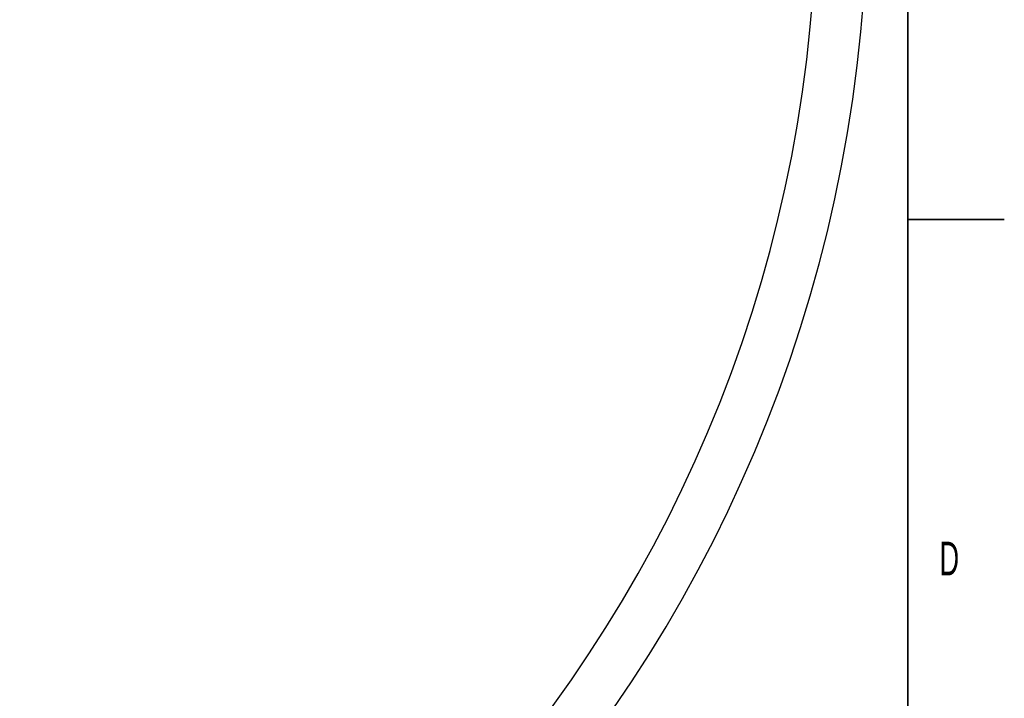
# Model space of a CAD drawing. Header units: millimetres. Extents: x 0 to 11920, y 0 to 8400.
# Tile 43 of 48: x 9876 to 11920, y 3207 to 4614. Entities that reach past the tile are written whole.
import ezdxf

# ---------------------------------------------------------------- set-up
doc = ezdxf.new("R2010")
doc.units = ezdxf.units.MM
doc.header["$LTSCALE"] = 20
doc.layers.add('THICK_LINE', color=7, linetype='Continuous')
doc.styles.add('SLDTEXTSTYLE0', font='TXT', dxfattribs={"width": 0.605})
doc.dimstyles.new('SLDDIMSTYLE0', dxfattribs={"dimtxt": 70, "dimasz": 70, "dimexe": 0, "dimexo": 0.0625, "dimgap": 17.5, "dimtad": 1, "dimdec": 4, "dimlfac": 20, "dimzin": 12, "dimdsep": 46, "dimtxsty": 'SLDTEXTSTYLE0', "dimsah": 1, "dimcen": 0.09, "dimadec": 1, "dimazin": 3, "dimtfac": 1, "dimtofl": 0, "dimtmove": 0, "dimatfit": 3, "dimfxl": 1, "dimfrac": 2, "dimtolj": 1, "dimtzin": 12, "dimarcsym": 0})

# ---------------------------------------------------------------- blocks, each defined once
blk = doc.blocks.new('_D')
at = {"layer": 'THICK_LINE'}
for p, q in [((10790.8, 4875), (11665.9, 4875)), ((5806.5, 4370.8), (5712.5, 4354.2))]:
    blk.add_line(p, q, dxfattribs=at)
blk.add_arc((8666.4, 4875), 2969.5, 190, 0, dxfattribs=at)
for points in [[(11635.9, 4875), (11625.1, 4805.2), (11645.1, 4804.9)], [(5742, 4359.4), (5745.2, 4288.7), (5764.8, 4292.4)]]:
    blk.add_solid(points, dxfattribs=at)
at = {"layer": 'THICK_LINE', "insert": (8818.3, 1998), "char_height": 70, "attachment_point": 1, "rotation": 5, "style": 'SLDTEXTSTYLE0'}
blk.add_mtext('170°', dxfattribs=at)

msp = doc.modelspace()

# ---------------------------------------------------------------- linework, layer by layer
at = {"color": 7, "linetype": 'Continuous', "lineweight": 35}
for p, q in [((11720, 8200), (11720, 200)), ((11720, 4200), (11920, 4200))]:
    msp.add_line(p, q, dxfattribs=at)
at = {"layer": 'THICK_LINE'}
msp.add_arc((8666.4239933, 4875.0304045), 2864, 190, 170, dxfattribs=at)

# ---------------------------------------------------------------- texts
at = {"color": 7, "linetype": 'Continuous', "lineweight": 0, "insert": (11785.2884555, 3531.879965), "char_height": 70, "attachment_point": 1, "style": 'SLDTEXTSTYLE0'}
msp.add_mtext('D', dxfattribs=at)

# ---------------------------------------------------------------- dimensions: what is measured, and where the dimension line sits
at = {"layer": 'THICK_LINE'}
dim = msp.add_angular_dim_2l(base=(8925.2343102, 1916.814946), line1=((7625.4821984, 4691.4842807), (5845.9345887, 4377.7020236)), line2=((8666.4239933, 4875.0304045), (10750.8294271, 4875.0304045)), dimstyle='SLDDIMSTYLE0', dxfattribs=at)
dim.commit()
dim.dimension.update_dxf_attribs({"geometry": '_D', "text_midpoint": (8925.2343102, 1916.814946), "dimtype": 162})

doc.saveas('drawing.dxf')
